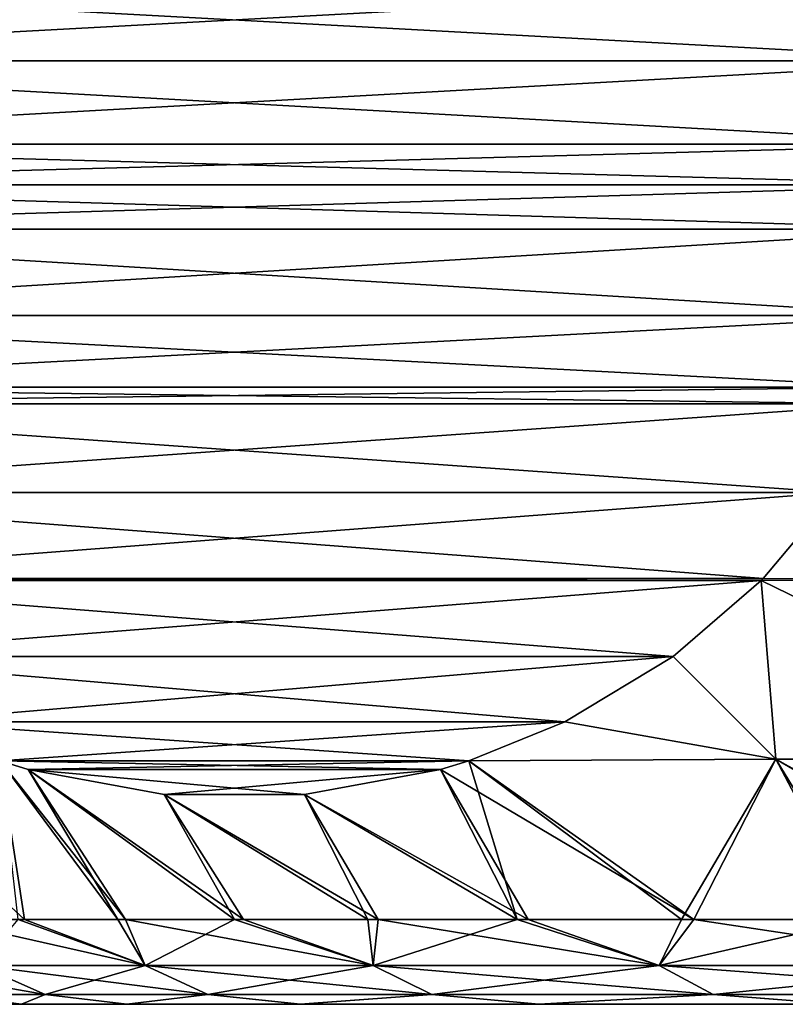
# Model space of a CAD drawing. Header units: metres. Extents: x -71 to 30, y -21 to 69.
# Tile 59 of 111: x -13.78 to -10.97, y 32.5 to 36.11. Entities that reach past the tile are written whole.
import ezdxf

# ---------------------------------------------------------------- set-up
doc = ezdxf.new("R2010")
doc.units = ezdxf.units.M
doc.layers.add('solid_DUSCHE_AUFPUTZ_EU_ASM_SW0003', color=7, linetype='CONTINUOUS')

msp = doc.modelspace()

# ---------------------------------------------------------------- linework, layer by layer
at = {"layer": 'solid_DUSCHE_AUFPUTZ_EU_ASM_SW0003'}
for points in [[(-10.219645, 35.954323, 0.200944), (-15.774263, 36.256329, 9.821825), (-10.206499, 36.256329, 0.178175)], [(-15.761117, 35.954323, 15.200944), (-10.206499, 36.256329, 24.821825), (-15.774263, 36.256329, 15.178175)], [(-15.761117, 35.954327, 9.799056), (-15.774263, 36.256329, 9.821825), (-10.219645, 35.954323, 0.200944)], [(-10.219645, 35.954323, -149.799057), (-15.774263, 36.256329, -140.178177), (-10.206499, 36.256329, -149.821823)], [(-15.761117, 35.954323, -134.799057), (-10.206499, 36.256329, -125.178177), (-15.774263, 36.256329, -134.821823)], [(-15.761117, 35.954327, -140.200943), (-15.774263, 36.256329, -140.178177), (-10.219645, 35.954323, -149.799057)], [(-10.219645, 35.954327, 24.799055), (-10.206499, 36.256329, 24.821825), (-15.761117, 35.954323, 15.200944)], [(-10.219645, 35.954327, -125.200943), (-10.206499, 36.256329, -125.178177), (-15.761117, 35.954323, -134.799057)], [(-15.761117, 35.954327, 9.799056), (-10.219645, 35.954323, 0.200944), (-10.260062, 35.649345, 0.270948)], [(-15.761117, 35.954327, 9.799056), (-10.260062, 35.649345, 0.270948), (-15.7207, 35.649342, 9.729052)], [(-10.219645, 35.954327, 24.799055), (-15.761117, 35.954323, 15.200944), (-15.7207, 35.649345, 15.270948)], [(-15.761117, 35.954327, -140.200943), (-10.219645, 35.954323, -149.799057), (-10.260062, 35.649345, -149.72905)], [(-15.761117, 35.954327, -140.200943), (-10.260062, 35.649345, -149.72905), (-15.7207, 35.649342, -140.27095)], [(-10.219645, 35.954327, -125.200943), (-15.761117, 35.954323, -134.799057), (-15.7207, 35.649345, -134.72905)], [(-10.219645, 35.954327, 24.799055), (-15.7207, 35.649345, 15.270948), (-10.260062, 35.649342, 24.729052)], [(-10.219645, 35.954327, -125.200943), (-15.7207, 35.649345, -134.72905), (-10.260062, 35.649342, -125.27095)], [(-15.7207, 35.649342, 9.729052), (-10.260062, 35.649345, 0.270948), (-10.290266, 35.500187, 0.323263)], [(-10.260062, 35.649342, 24.729052), (-15.7207, 35.649345, 15.270948), (-15.690496, 35.500187, 15.323263)], [(-15.7207, 35.649342, -140.27095), (-10.260062, 35.649345, -149.72905), (-10.290266, 35.500187, -149.676743)], [(-10.260062, 35.649342, -125.27095), (-15.7207, 35.649345, -134.72905), (-15.690496, 35.500187, -134.676743)], [(-15.7207, 35.649342, 9.729052), (-10.290266, 35.500187, 0.323263), (-15.690496, 35.500187, 9.676737)], [(-15.7207, 35.649342, -140.27095), (-10.290266, 35.500187, -149.676743), (-15.690496, 35.500187, -140.323257)], [(-10.260062, 35.649342, 24.729052), (-15.690496, 35.500187, 15.323263), (-10.290266, 35.500187, 24.676737)], [(-10.260062, 35.649342, -125.27095), (-15.690496, 35.500187, -134.676743), (-10.290266, 35.500187, -125.323265)], [(-15.690496, 35.500187, 9.676737), (-10.290266, 35.500187, 0.323263), (-10.330864, 35.338902, 0.393582)], [(-15.690496, 35.500187, 9.676737), (-10.330864, 35.338902, 0.393582), (-15.649897, 35.338898, 9.606417)], [(-10.290266, 35.500187, 24.676737), (-15.690496, 35.500187, 15.323263), (-15.649898, 35.338902, 15.393581)], [(-15.690496, 35.500187, -140.323257), (-10.290266, 35.500187, -149.676743), (-10.330864, 35.338902, -149.606415)], [(-15.690496, 35.500187, -140.323257), (-10.330864, 35.338902, -149.606415), (-15.649897, 35.338898, -140.393585)], [(-10.290266, 35.500187, -125.323265), (-15.690496, 35.500187, -134.676743), (-15.649898, 35.338902, -134.606415)], [(-10.290266, 35.500187, 24.676737), (-15.649898, 35.338902, 15.393581), (-10.330865, 35.338898, 24.606417)], [(-10.290266, 35.500187, -125.323265), (-15.649898, 35.338902, -134.606415), (-10.330865, 35.338898, -125.393585)], [(-10.330865, 35.338898, 24.606417), (-15.649898, 35.338902, 15.393581), (-15.543303, 35.021793, 15.57821)], [(-10.330865, 35.338898, -125.393585), (-15.649898, 35.338902, -134.606415), (-15.543303, 35.021793, -134.421783)], [(-15.649897, 35.338898, 9.606417), (-10.330864, 35.338902, 0.393582), (-10.437459, 35.021793, 0.578209)], [(-15.649897, 35.338898, -140.393585), (-10.330864, 35.338902, -149.606415), (-10.437459, 35.021793, -149.421783)], [(-15.649897, 35.338898, 9.606417), (-10.437459, 35.021793, 0.578209), (-15.543302, 35.021793, 9.421789)], [(-15.649897, 35.338898, -140.393585), (-10.437459, 35.021793, -149.421783), (-15.543302, 35.021793, -140.578217)], [(-10.330865, 35.338898, 24.606417), (-15.543303, 35.021793, 15.57821), (-10.43746, 35.021793, 24.421789)], [(-10.330865, 35.338898, -125.393585), (-15.543303, 35.021793, -134.421783), (-10.43746, 35.021793, -125.578209)], [(-10.43746, 35.021793, 24.421789), (-15.543303, 35.021793, 15.57821), (-15.425127, 34.759335, 15.782897)], [(-10.43746, 35.021793, -125.578209), (-15.543303, 35.021793, -134.421783), (-15.425127, 34.759335, -134.217102)], [(-15.543302, 35.021793, 9.421789), (-10.437459, 35.021793, 0.578209), (-10.555635, 34.759335, 0.782897)], [(-15.543302, 35.021793, 9.421789), (-10.555635, 34.759335, 0.782897), (-15.425127, 34.759335, 9.217103)], [(-15.543302, 35.021793, -140.578217), (-10.437459, 35.021793, -149.421783), (-10.555635, 34.759335, -149.217102)], [(-15.543302, 35.021793, -140.578217), (-10.555635, 34.759335, -149.217102), (-15.425127, 34.759335, -140.782898)], [(-10.43746, 35.021793, 24.421789), (-15.425127, 34.759335, 15.782897), (-10.555635, 34.759335, 24.217104)], [(-10.43746, 35.021793, -125.578209), (-15.425127, 34.759335, -134.217102), (-10.555635, 34.759335, -125.782898)], [(-15.425127, 34.759335, 9.217103), (-10.555635, 34.759335, 0.782897), (-10.587274, 34.698811, 0.837696)], [(-15.425127, 34.759335, 9.217103), (-10.587274, 34.698811, 0.837696), (-15.393487, 34.698811, 9.162301)], [(-10.555635, 34.759335, 24.217104), (-15.425127, 34.759335, 15.782897), (-15.393488, 34.698811, 15.837696)], [(-15.425127, 34.759335, -140.782898), (-10.555635, 34.759335, -149.217102), (-10.587274, 34.698811, -149.162308)], [(-15.425127, 34.759335, -140.782898), (-10.587274, 34.698811, -149.162308), (-15.393487, 34.698811, -140.837692)], [(-10.555635, 34.759335, -125.782898), (-15.425127, 34.759335, -134.217102), (-15.393488, 34.698811, -134.162308)], [(-10.555635, 34.759335, 24.217104), (-15.393488, 34.698811, 15.837696), (-10.587276, 34.698811, 24.1623)], [(-10.555635, 34.759335, -125.782898), (-15.393488, 34.698811, -134.162308), (-10.587276, 34.698811, -125.8377)], [(-10.587276, 34.698811, 24.1623), (-15.393488, 34.698811, 15.837696), (-15.190612, 34.37394, 16.189089)], [(-10.587276, 34.698811, -125.8377), (-15.393488, 34.698811, -134.162308), (-15.190612, 34.37394, -133.810913)], [(-15.393487, 34.698811, 9.162301), (-10.587274, 34.698811, 0.837696), (-10.790151, 34.37394, 1.189089)], [(-15.393487, 34.698811, 9.162301), (-10.790151, 34.37394, 1.189089), (-15.190606, 34.373932, 8.810902)], [(-15.393487, 34.698811, -140.837692), (-10.587274, 34.698811, -149.162308), (-10.790151, 34.37394, -148.810913)], [(-15.393487, 34.698811, -140.837692), (-10.790151, 34.37394, -148.810913), (-15.190606, 34.373932, -141.189102)], [(-10.587276, 34.698811, 24.1623), (-15.190612, 34.37394, 16.189089), (-10.790155, 34.373932, 23.810902)], [(-10.587276, 34.698811, -125.8377), (-15.190612, 34.37394, -133.810913), (-10.790155, 34.373932, -126.189095)], [(-10.790155, 34.373932, 23.810902), (-15.190612, 34.37394, 16.189089), (-14.926071, 34.059334, 16.647285)], [(-10.790155, 34.373932, -126.189095), (-15.190612, 34.37394, -133.810913), (-14.926071, 34.059334, -133.352707)], [(-15.190606, 34.373932, 8.810902), (-10.790151, 34.37394, 1.189089), (-11.05469, 34.059334, 1.647286)], [(-15.190606, 34.373932, -141.189102), (-10.790151, 34.37394, -148.810913), (-11.05469, 34.059334, -148.352707)], [(-15.190606, 34.373932, 8.810902), (-11.05469, 34.059334, 1.647286), (-14.926061, 34.059322, 8.352695)], [(-15.190606, 34.373932, -141.189102), (-11.05469, 34.059334, -148.352707), (-14.926061, 34.059322, -141.647308)], [(-10.790155, 34.373932, 23.810902), (-14.926071, 34.059334, 16.647285), (-11.054701, 34.059322, 23.352695)], [(-10.790155, 34.373932, -126.189095), (-14.926071, 34.059334, -133.352707), (-11.054701, 34.059322, -126.647301)], [(-10.790155, 34.373932, 23.810902), (-11.054701, 34.059322, 23.352695), (-9.820377, 34.052567, 24.476759)], [(-10.790155, 34.373932, -126.189095), (-11.054701, 34.059322, -126.647301), (-9.820377, 34.052567, -125.523239)], [(-11.05469, 34.059334, 1.647286), (-10.790151, 34.37394, 1.189089), (-9.82038, 34.052567, 0.523243)], [(-11.05469, 34.059334, -148.352707), (-10.790151, 34.37394, -148.810913), (-9.82038, 34.052567, -149.476761)], [(-11.054701, 34.059322, 23.352695), (-14.926071, 34.059334, 16.647285), (-14.919146, 34.052292, 16.659281)], [(-11.054701, 34.059322, -126.647301), (-14.926071, 34.059334, -133.352707), (-14.919146, 34.052292, -133.340714)], [(-14.926061, 34.059322, 8.352695), (-11.05469, 34.059334, 1.647286), (-11.061616, 34.052292, 1.659281)], [(-14.926061, 34.059322, -141.647308), (-11.05469, 34.059334, -148.352707), (-11.061616, 34.052292, -148.340714)], [(-14.926061, 34.059322, 8.352695), (-11.061616, 34.052292, 1.659281), (-14.919147, 34.052292, 8.340719)], [(-14.926061, 34.059322, -141.647308), (-11.061616, 34.052292, -148.340714), (-14.919147, 34.052292, -141.659286)], [(-14.919147, 34.052292, 8.340719), (-11.061616, 34.052292, 1.659281), (-11.384377, 33.773685, 2.218319)], [(-14.919147, 34.052292, 8.340719), (-11.384377, 33.773685, 2.218319), (-14.596372, 33.773678, 7.781657)], [(-14.919147, 34.052292, -141.659286), (-11.061616, 34.052292, -148.340714), (-11.384377, 33.773685, -147.781677)], [(-14.919147, 34.052292, -141.659286), (-11.384377, 33.773685, -147.781677), (-14.596372, 33.773678, -142.218338)], [(-11.054701, 34.059322, 23.352695), (-14.919146, 34.052292, 16.659281), (-11.061616, 34.052292, 23.340719)], [(-11.054701, 34.059322, -126.647301), (-14.919146, 34.052292, -133.340714), (-11.061616, 34.052292, -126.659279)], [(-11.061616, 34.052292, 23.340719), (-14.919146, 34.052292, 16.659281), (-14.596386, 33.773685, 17.218319)], [(-11.061616, 34.052292, -126.659279), (-14.919146, 34.052292, -133.340714), (-14.596386, 33.773685, -132.781677)], [(-11.061616, 34.052292, 23.340719), (-14.596386, 33.773685, 17.218319), (-11.384391, 33.773678, 22.781656)], [(-11.061616, 34.052292, -126.659279), (-14.596386, 33.773685, -132.781677), (-11.384391, 33.773678, -127.218346)], [(-11.061616, 34.052292, 23.340719), (-11.384391, 33.773678, 22.781656), (-11.007715, 33.397594, 22.839495)], [(-11.061616, 34.052292, -126.659279), (-11.384391, 33.773678, -127.218346), (-11.007715, 33.397594, -127.160507)], [(-11.384377, 33.773685, 2.218319), (-11.061616, 34.052292, 1.659281), (-11.00771, 33.397594, 2.1605)], [(-11.384377, 33.773685, -147.781677), (-11.061616, 34.052292, -148.340714), (-11.00771, 33.397594, -147.839493)], [(-11.05469, 34.059334, 1.647286), (-9.82038, 34.052567, 0.523243), (-11.061616, 34.052292, 1.659281)], [(-11.05469, 34.059334, -148.352707), (-9.82038, 34.052567, -149.476761), (-11.061616, 34.052292, -148.340714)], [(-11.054701, 34.059322, 23.352695), (-11.061616, 34.052292, 23.340719), (-9.820377, 34.052567, 24.476759)], [(-11.054701, 34.059322, -126.647301), (-11.061616, 34.052292, -126.659279), (-9.820377, 34.052567, -125.523239)], [(-11.061616, 34.052292, 1.659281), (-9.82038, 34.052567, 0.523243), (-9.722757, 33.397594, 0.943922)], [(-9.820377, 34.052567, 24.476759), (-11.061616, 34.052292, 23.340719), (-9.722762, 33.397594, 24.056074)], [(-11.061616, 34.052292, -148.340714), (-9.82038, 34.052567, -149.476761), (-9.722757, 33.397594, -149.056076)], [(-9.820377, 34.052567, -125.523239), (-11.061616, 34.052292, -126.659279), (-9.722762, 33.397594, -125.943924)], [(-11.061616, 34.052292, 1.659281), (-9.722757, 33.397594, 0.943922), (-11.00771, 33.397594, 2.1605)], [(-11.061616, 34.052292, 23.340719), (-11.007715, 33.397594, 22.839495), (-9.722762, 33.397594, 24.056074)], [(-11.061616, 34.052292, -148.340714), (-9.722757, 33.397594, -149.056076), (-11.00771, 33.397594, -147.839493)], [(-11.061616, 34.052292, -126.659279), (-11.007715, 33.397594, -127.160507), (-9.722762, 33.397594, -125.943924)], [(-11.384391, 33.773678, 22.781656), (-14.596386, 33.773685, 17.218319), (-14.20054, 33.534279, 17.903944)], [(-11.384391, 33.773678, -127.218346), (-14.596386, 33.773685, -132.781677), (-14.20054, 33.534279, -132.096054)], [(-14.596372, 33.773678, 7.781657), (-11.384377, 33.773685, 2.218319), (-11.780222, 33.534279, 2.903944)], [(-14.596372, 33.773678, -142.218338), (-11.384377, 33.773685, -147.781677), (-11.780222, 33.534279, -147.096054)], [(-14.596372, 33.773678, 7.781657), (-11.780222, 33.534279, 2.903944), (-14.200521, 33.534271, 7.096024)], [(-14.596372, 33.773678, -142.218338), (-11.780222, 33.534279, -147.096054), (-14.200521, 33.534271, -142.903976)], [(-11.384391, 33.773678, 22.781656), (-14.20054, 33.534279, 17.903944), (-11.780241, 33.534271, 22.096024)], [(-11.384391, 33.773678, -127.218346), (-14.20054, 33.534279, -132.096054), (-11.780241, 33.534271, -127.903976)], [(-11.384391, 33.773678, 22.781656), (-11.780241, 33.534271, 22.096024), (-11.007715, 33.397594, 22.839495)], [(-11.384391, 33.773678, -127.218346), (-11.780241, 33.534271, -127.903976), (-11.007715, 33.397594, -127.160507)], [(-11.780222, 33.534279, 2.903944), (-11.384377, 33.773685, 2.218319), (-11.00771, 33.397594, 2.1605)], [(-11.780222, 33.534279, -147.096054), (-11.384377, 33.773685, -147.781677), (-11.00771, 33.397594, -147.839493)], [(-11.780241, 33.534271, 22.096024), (-14.20054, 33.534279, 17.903944), (-13.848762, 33.391663, 18.513241)], [(-11.780241, 33.534271, -127.903976), (-14.20054, 33.534279, -132.096054), (-13.848762, 33.391663, -131.486755)], [(-14.200521, 33.534271, 7.096024), (-11.780222, 33.534279, 2.903944), (-12.132001, 33.391663, 3.513242)], [(-14.200521, 33.534271, -142.903976), (-11.780222, 33.534279, -147.096054), (-12.132001, 33.391663, -146.486755)], [(-14.200521, 33.534271, 7.096024), (-12.132001, 33.391663, 3.513242), (-13.848759, 33.391663, 6.486753)], [(-14.200521, 33.534271, -142.903976), (-12.132001, 33.391663, -146.486755), (-13.848759, 33.391663, -143.513245)], [(-11.780241, 33.534271, 22.096024), (-13.848762, 33.391663, 18.513241), (-12.132004, 33.391663, 21.486753)], [(-11.780241, 33.534271, -127.903976), (-13.848762, 33.391663, -131.486755), (-12.132004, 33.391663, -128.513245)], [(-11.780241, 33.534271, 22.096024), (-12.132004, 33.391663, 21.486753), (-11.007715, 33.397594, 22.839495)], [(-11.780241, 33.534271, -127.903976), (-12.132004, 33.391663, -128.513245), (-11.007715, 33.397594, -127.160507)], [(-11.780222, 33.534279, 2.903944), (-11.00771, 33.397594, 2.1605), (-12.132001, 33.391663, 3.513242)], [(-11.780222, 33.534279, -147.096054), (-11.00771, 33.397594, -147.839493), (-12.132001, 33.391663, -146.486755)], [(-14.392633, 33.397594, 17.07461), (-14.063663, 32.810917, 16.507208), (-13.757935, 32.810917, 17.456165)], [(-13.848762, 33.391663, 18.513241), (-14.392633, 33.397594, 17.07461), (-13.757935, 32.810917, 17.456165)], [(-14.392633, 33.397594, -132.925385), (-14.063663, 32.810917, -133.492798), (-13.757935, 32.810917, -132.543839)], [(-13.848762, 33.391663, -131.486755), (-14.392633, 33.397594, -132.925385), (-13.757935, 32.810917, -132.543839)], [(-13.848762, 33.391663, 18.513241), (-13.757935, 32.810917, 17.456165), (-13.388256, 32.810917, 18.382084)], [(-13.744931, 33.360085, 18.693081), (-13.848762, 33.391663, 18.513241), (-13.388256, 32.810917, 18.382084)], [(-12.132004, 33.391663, 21.486753), (-13.848762, 33.391663, 18.513241), (-13.744931, 33.360085, 18.693081)], [(-13.848762, 33.391663, -131.486755), (-13.757935, 32.810917, -132.543839), (-13.388256, 32.810917, -131.61792)], [(-13.744931, 33.360085, -131.306915), (-13.848762, 33.391663, -131.486755), (-13.388256, 32.810917, -131.61792)], [(-12.132004, 33.391663, -128.513245), (-13.848762, 33.391663, -131.486755), (-13.744931, 33.360085, -131.306915)], [(-13.848759, 33.391663, 6.486753), (-12.132001, 33.391663, 3.513242), (-12.235831, 33.360085, 3.693081)], [(-13.848759, 33.391663, 6.486753), (-12.235831, 33.360085, 3.693081), (-13.744909, 33.360081, 6.306881)], [(-13.416419, 32.810917, 6.682438), (-13.848759, 33.391663, 6.486753), (-13.744909, 33.360081, 6.306881)], [(-13.416419, 32.810917, 6.682438), (-13.781635, 32.810917, 7.610127), (-13.848759, 33.391663, 6.486753)], [(-13.848759, 33.391663, -143.513245), (-12.132001, 33.391663, -146.486755), (-12.235831, 33.360085, -146.306915)], [(-13.848759, 33.391663, -143.513245), (-12.235831, 33.360085, -146.306915), (-13.744909, 33.360081, -143.693115)], [(-13.416419, 32.810917, -143.317566), (-13.848759, 33.391663, -143.513245), (-13.744909, 33.360081, -143.693115)], [(-13.416419, 32.810917, -143.317566), (-13.781635, 32.810917, -142.389877), (-13.848759, 33.391663, -143.513245)], [(-12.132004, 33.391663, 21.486753), (-13.744931, 33.360085, 18.693081), (-12.235853, 33.360081, 21.306881)], [(-12.132004, 33.391663, -128.513245), (-13.744931, 33.360085, -131.306915), (-12.235853, 33.360081, -128.693115)], [(-12.132004, 33.391663, 21.486753), (-12.235853, 33.360081, 21.306881), (-11.308699, 32.810917, 21.771336)], [(-12.132004, 33.391663, -128.513245), (-12.235853, 33.360081, -128.693115), (-11.308699, 32.810917, -128.228668)], [(-11.954829, 32.810917, 4.07822), (-12.235831, 33.360085, 3.693081), (-12.132001, 33.391663, 3.513242)], [(-11.954829, 32.810917, -145.921783), (-12.235831, 33.360085, -146.306915), (-12.132001, 33.391663, -146.486755)], [(-11.007715, 33.397594, 22.839495), (-12.132004, 33.391663, 21.486753), (-11.308699, 32.810917, 21.771336)], [(-11.007715, 33.397594, -127.160507), (-12.132004, 33.391663, -128.513245), (-11.308699, 32.810917, -128.228668)], [(-11.353202, 32.810917, 3.283215), (-12.132001, 33.391663, 3.513242), (-11.00771, 33.397594, 2.1605)], [(-11.353202, 32.810917, -146.716782), (-12.132001, 33.391663, -146.486755), (-11.00771, 33.397594, -147.839493)], [(-11.353202, 32.810917, 3.283215), (-11.954829, 32.810917, 4.07822), (-12.132001, 33.391663, 3.513242)], [(-11.353202, 32.810917, -146.716782), (-11.954829, 32.810917, -145.921783), (-12.132001, 33.391663, -146.486755)], [(-10.698803, 32.810917, 2.531051), (-11.353202, 32.810917, 3.283215), (-11.00771, 33.397594, 2.1605)], [(-10.698803, 32.810917, -147.468948), (-11.353202, 32.810917, -146.716782), (-11.00771, 33.397594, -147.839493)], [(-11.007715, 33.397594, 22.839495), (-11.308699, 32.810917, 21.771336), (-10.650685, 32.810917, 22.52034)], [(-11.007715, 33.397594, -127.160507), (-11.308699, 32.810917, -128.228668), (-10.650685, 32.810917, -127.47966)], [(-11.007715, 33.397594, 22.839495), (-10.650685, 32.810917, 22.52034), (-9.943167, 32.810917, 23.222769)], [(-9.722762, 33.397594, 24.056074), (-11.007715, 33.397594, 22.839495), (-9.943167, 32.810917, 23.222769)], [(-11.007715, 33.397594, -127.160507), (-10.650685, 32.810917, -127.47966), (-9.943167, 32.810917, -126.777229)], [(-9.722762, 33.397594, -125.943924), (-11.007715, 33.397594, -127.160507), (-9.943167, 32.810917, -126.777229)], [(-9.994674, 32.810917, 1.825225), (-11.00771, 33.397594, 2.1605), (-9.722757, 33.397594, 0.943922)], [(-9.994674, 32.810917, 1.825225), (-10.698803, 32.810917, 2.531051), (-11.00771, 33.397594, 2.1605)], [(-9.994674, 32.810917, -148.174774), (-11.00771, 33.397594, -147.839493), (-9.722757, 33.397594, -149.056076)], [(-9.994674, 32.810917, -148.174774), (-10.698803, 32.810917, -147.468948), (-11.00771, 33.397594, -147.839493)], [(-13.744931, 33.360085, 18.693081), (-13.388256, 32.810917, 18.382084), (-12.956347, 32.810917, 19.280663)], [(-13.246927, 33.268063, 19.555649), (-13.744931, 33.360085, 18.693081), (-12.956347, 32.810917, 19.280663)], [(-12.235853, 33.360081, 21.306881), (-13.744931, 33.360085, 18.693081), (-13.246927, 33.268063, 19.555649)], [(-13.744931, 33.360085, -131.306915), (-13.388256, 32.810917, -131.61792), (-12.956347, 32.810917, -130.71933)], [(-13.246927, 33.268063, -130.444351), (-13.744931, 33.360085, -131.306915), (-12.956347, 32.810917, -130.71933)], [(-12.235853, 33.360081, -128.693115), (-13.744931, 33.360085, -131.306915), (-13.246927, 33.268063, -130.444351)], [(-13.744909, 33.360081, 6.306881), (-12.235831, 33.360085, 3.693081), (-12.733835, 33.268063, 4.555649)], [(-13.744909, 33.360081, -143.693115), (-12.235831, 33.360085, -146.306915), (-12.733835, 33.268063, -145.444351)], [(-13.744909, 33.360081, 6.306881), (-12.733835, 33.268063, 4.555649), (-13.246903, 33.268063, 5.444309)], [(-12.988841, 32.810917, 5.781791), (-13.744909, 33.360081, 6.306881), (-13.246903, 33.268063, 5.444309)], [(-12.988841, 32.810917, 5.781791), (-13.416419, 32.810917, 6.682438), (-13.744909, 33.360081, 6.306881)], [(-13.744909, 33.360081, -143.693115), (-12.733835, 33.268063, -145.444351), (-13.246903, 33.268063, -144.555695)], [(-12.988841, 32.810917, -144.218216), (-13.744909, 33.360081, -143.693115), (-13.246903, 33.268063, -144.555695)], [(-12.988841, 32.810917, -144.218216), (-13.416419, 32.810917, -143.317566), (-13.744909, 33.360081, -143.693115)], [(-12.235853, 33.360081, 21.306881), (-13.246927, 33.268063, 19.555649), (-12.733859, 33.268063, 20.444309)], [(-12.235853, 33.360081, -128.693115), (-13.246927, 33.268063, -130.444351), (-12.733859, 33.268063, -129.555695)], [(-12.235853, 33.360081, 21.306881), (-12.733859, 33.268063, 20.444309), (-11.914146, 32.810917, 20.979237)], [(-12.235853, 33.360081, -128.693115), (-12.733859, 33.268063, -129.555695), (-11.914146, 32.810917, -129.020767)], [(-11.954829, 32.810917, 4.07822), (-12.733835, 33.268063, 4.555649), (-12.235831, 33.360085, 3.693081)], [(-11.954829, 32.810917, -145.921783), (-12.733835, 33.268063, -145.444351), (-12.235831, 33.360085, -146.306915)], [(-12.235853, 33.360081, 21.306881), (-11.914146, 32.810917, 20.979237), (-11.308699, 32.810917, 21.771336)], [(-12.235853, 33.360081, -128.693115), (-11.914146, 32.810917, -129.020767), (-11.308699, 32.810917, -128.228668)], [(-13.246927, 33.268063, 19.555649), (-12.956347, 32.810917, 19.280663), (-12.464215, 32.810917, 20.147724)], [(-12.733859, 33.268063, 20.444309), (-13.246927, 33.268063, 19.555649), (-12.464215, 32.810917, 20.147724)], [(-13.246927, 33.268063, -130.444351), (-12.956347, 32.810917, -130.71933), (-12.464215, 32.810917, -129.85228)], [(-12.733859, 33.268063, -129.555695), (-13.246927, 33.268063, -130.444351), (-12.464215, 32.810917, -129.85228)], [(-12.500889, 32.810917, 4.912371), (-13.246903, 33.268063, 5.444309), (-12.733835, 33.268063, 4.555649)], [(-12.500889, 32.810917, 4.912371), (-12.988841, 32.810917, 5.781791), (-13.246903, 33.268063, 5.444309)], [(-12.500889, 32.810917, -145.087631), (-13.246903, 33.268063, -144.555695), (-12.733835, 33.268063, -145.444351)], [(-12.500889, 32.810917, -145.087631), (-12.988841, 32.810917, -144.218216), (-13.246903, 33.268063, -144.555695)], [(-12.733859, 33.268063, 20.444309), (-12.464215, 32.810917, 20.147724), (-11.914146, 32.810917, 20.979237)], [(-12.733859, 33.268063, -129.555695), (-12.464215, 32.810917, -129.85228), (-11.914146, 32.810917, -129.020767)], [(-11.954829, 32.810917, 4.07822), (-12.500889, 32.810917, 4.912371), (-12.733835, 33.268063, 4.555649)], [(-11.954829, 32.810917, -145.921783), (-12.500889, 32.810917, -145.087631), (-12.733835, 33.268063, -145.444351)], [(-13.316059, 32.642487, 18.015692), (-13.757935, 32.810917, 17.456165), (-14.063663, 32.810917, 16.507208)], [(-13.92208, 32.642487, 16.23041), (-13.316059, 32.642487, 18.015692), (-14.063663, 32.810917, 16.507208)], [(-13.316059, 32.642487, -131.984314), (-13.757935, 32.810917, -132.543839), (-14.063663, 32.810917, -133.492798)], [(-13.92208, 32.642487, -133.769592), (-13.316059, 32.642487, -131.984314), (-14.063663, 32.810917, -133.492798)], [(-13.316059, 32.642487, 6.984308), (-13.92208, 32.642487, 8.769589), (-13.781635, 32.810917, 7.610127)], [(-13.316059, 32.642487, -143.015686), (-13.92208, 32.642487, -141.230408), (-13.781635, 32.810917, -142.389877)], [(-13.316059, 32.642487, 6.984308), (-13.781635, 32.810917, 7.610127), (-13.416419, 32.810917, 6.682438)], [(-13.316059, 32.642487, -143.015686), (-13.781635, 32.810917, -142.389877), (-13.416419, 32.810917, -143.317566)], [(-13.316059, 32.642487, 18.015692), (-13.388256, 32.810917, 18.382084), (-13.757935, 32.810917, 17.456165)], [(-13.316059, 32.642487, -131.984314), (-13.388256, 32.810917, -131.61792), (-13.757935, 32.810917, -132.543839)], [(-13.316059, 32.642487, 6.984308), (-13.416419, 32.810917, 6.682438), (-12.988841, 32.810917, 5.781791)], [(-13.316059, 32.642487, -143.015686), (-13.416419, 32.810917, -143.317566), (-12.988841, 32.810917, -144.218216)], [(-12.482196, 32.642487, 19.706598), (-12.956347, 32.810917, 19.280663), (-13.388256, 32.810917, 18.382084)], [(-13.316059, 32.642487, 18.015692), (-12.482196, 32.642487, 19.706598), (-13.388256, 32.810917, 18.382084)], [(-12.482196, 32.642487, -130.293396), (-12.956347, 32.810917, -130.71933), (-13.388256, 32.810917, -131.61792)], [(-13.316059, 32.642487, -131.984314), (-12.482196, 32.642487, -130.293396), (-13.388256, 32.810917, -131.61792)], [(-12.482196, 32.642487, 5.293401), (-13.316059, 32.642487, 6.984308), (-12.988841, 32.810917, 5.781791)], [(-12.482196, 32.642487, -144.706604), (-13.316059, 32.642487, -143.015686), (-12.988841, 32.810917, -144.218216)], [(-12.482196, 32.642487, 5.293401), (-12.988841, 32.810917, 5.781791), (-12.500889, 32.810917, 4.912371)], [(-12.482196, 32.642487, -144.706604), (-12.988841, 32.810917, -144.218216), (-12.500889, 32.810917, -145.087631)], [(-12.482196, 32.642487, 19.706598), (-12.464215, 32.810917, 20.147724), (-12.956347, 32.810917, 19.280663)], [(-12.482196, 32.642487, -130.293396), (-12.464215, 32.810917, -129.85228), (-12.956347, 32.810917, -130.71933)], [(-12.482196, 32.642487, 5.293401), (-12.500889, 32.810917, 4.912371), (-11.954829, 32.810917, 4.07822)], [(-12.482196, 32.642487, -144.706604), (-12.500889, 32.810917, -145.087631), (-11.954829, 32.810917, -145.921783)], [(-11.434759, 32.642487, 3.725801), (-12.482196, 32.642487, 5.293401), (-11.954829, 32.810917, 4.07822)], [(-12.482196, 32.642487, 19.706598), (-11.434759, 32.642487, 21.274199), (-12.464215, 32.810917, 20.147724)], [(-11.434759, 32.642487, -146.2742), (-12.482196, 32.642487, -144.706604), (-11.954829, 32.810917, -145.921783)], [(-12.482196, 32.642487, -130.293396), (-11.434759, 32.642487, -128.7258), (-12.464215, 32.810917, -129.85228)], [(-11.434759, 32.642487, 21.274199), (-11.914146, 32.810917, 20.979237), (-12.464215, 32.810917, 20.147724)], [(-11.434759, 32.642487, -128.7258), (-11.914146, 32.810917, -129.020767), (-12.464215, 32.810917, -129.85228)], [(-11.434759, 32.642487, 3.725801), (-11.954829, 32.810917, 4.07822), (-11.353202, 32.810917, 3.283215)], [(-11.434759, 32.642487, -146.2742), (-11.954829, 32.810917, -145.921783), (-11.353202, 32.810917, -146.716782)], [(-11.434759, 32.642487, 21.274199), (-11.308699, 32.810917, 21.771336), (-11.914146, 32.810917, 20.979237)], [(-11.434759, 32.642487, -128.7258), (-11.308699, 32.810917, -128.228668), (-11.914146, 32.810917, -129.020767)], [(-11.434759, 32.642487, 3.725801), (-11.353202, 32.810917, 3.283215), (-10.698803, 32.810917, 2.531051)], [(-10.19167, 32.642487, 2.30833), (-11.434759, 32.642487, 3.725801), (-10.698803, 32.810917, 2.531051)], [(-11.434759, 32.642487, 21.274199), (-10.19167, 32.642487, 22.691669), (-11.308699, 32.810917, 21.771336)], [(-11.434759, 32.642487, -146.2742), (-11.353202, 32.810917, -146.716782), (-10.698803, 32.810917, -147.468948)], [(-10.19167, 32.642487, -147.691666), (-11.434759, 32.642487, -146.2742), (-10.698803, 32.810917, -147.468948)], [(-11.434759, 32.642487, -128.7258), (-10.19167, 32.642487, -127.308327), (-11.308699, 32.810917, -128.228668)], [(-10.19167, 32.642487, 22.691669), (-10.650685, 32.810917, 22.52034), (-11.308699, 32.810917, 21.771336)], [(-10.19167, 32.642487, -127.308327), (-10.650685, 32.810917, -127.47966), (-11.308699, 32.810917, -128.228668)], [(-14.289891, 32.642487, 14.3813), (-14.044203, 32.536209, 14.348954), (-13.682715, 32.536209, 16.166273)], [(-14.289891, 32.642487, 14.3813), (-13.682715, 32.536209, 16.166273), (-13.92208, 32.642487, 16.23041)], [(-14.289891, 32.642487, -135.618698), (-14.044203, 32.536209, -135.651047), (-13.682715, 32.536209, -133.833725)], [(-14.289891, 32.642487, -135.618698), (-13.682715, 32.536209, -133.833725), (-13.92208, 32.642487, -133.769592)], [(-13.92208, 32.642487, 8.769589), (-13.682715, 32.536209, 8.833728), (-14.044203, 32.536209, 10.651046)], [(-13.92208, 32.642487, -141.230408), (-13.682715, 32.536209, -141.166275), (-14.044203, 32.536209, -139.348953)], [(-13.92208, 32.642487, 16.23041), (-13.682715, 32.536209, 16.166273), (-13.087113, 32.536209, 17.92086)], [(-13.92208, 32.642487, 16.23041), (-13.087113, 32.536209, 17.92086), (-13.316059, 32.642487, 18.015692)], [(-13.316059, 32.642487, 6.984308), (-13.682715, 32.536209, 8.833728), (-13.92208, 32.642487, 8.769589)], [(-13.92208, 32.642487, -133.769592), (-13.682715, 32.536209, -133.833725), (-13.087113, 32.536209, -132.079147)], [(-13.92208, 32.642487, -133.769592), (-13.087113, 32.536209, -132.079147), (-13.316059, 32.642487, -131.984314)], [(-13.316059, 32.642487, -143.015686), (-13.682715, 32.536209, -141.166275), (-13.92208, 32.642487, -141.230408)], [(-13.316059, 32.642487, 6.984308), (-13.087113, 32.536209, 7.07914), (-13.682715, 32.536209, 8.833728)], [(-13.316059, 32.642487, -143.015686), (-13.087113, 32.536209, -142.920853), (-13.682715, 32.536209, -141.166275)], [(-13.316059, 32.642487, 18.015692), (-13.087113, 32.536209, 17.92086), (-12.267587, 32.536209, 19.582695)], [(-13.316059, 32.642487, 18.015692), (-12.267587, 32.536209, 19.582695), (-12.482196, 32.642487, 19.706598)], [(-12.482196, 32.642487, 5.293401), (-13.087113, 32.536209, 7.07914), (-13.316059, 32.642487, 6.984308)], [(-13.316059, 32.642487, -131.984314), (-13.087113, 32.536209, -132.079147), (-12.267587, 32.536209, -130.417313)], [(-13.316059, 32.642487, -131.984314), (-12.267587, 32.536209, -130.417313), (-12.482196, 32.642487, -130.293396)], [(-12.482196, 32.642487, -144.706604), (-13.087113, 32.536209, -142.920853), (-13.316059, 32.642487, -143.015686)], [(-12.482196, 32.642487, 5.293401), (-12.267587, 32.536209, 5.417305), (-13.087113, 32.536209, 7.07914)], [(-12.482196, 32.642487, -144.706604), (-12.267587, 32.536209, -144.582687), (-13.087113, 32.536209, -142.920853)], [(-12.482196, 32.642487, 19.706598), (-12.267587, 32.536209, 19.582695), (-11.238159, 32.536209, 21.123343)], [(-12.482196, 32.642487, 19.706598), (-11.238159, 32.536209, 21.123343), (-11.434759, 32.642487, 21.274199)], [(-11.434759, 32.642487, 3.725801), (-12.267587, 32.536209, 5.417305), (-12.482196, 32.642487, 5.293401)], [(-12.482196, 32.642487, -130.293396), (-12.267587, 32.536209, -130.417313), (-11.238159, 32.536209, -128.876663)], [(-12.482196, 32.642487, -130.293396), (-11.238159, 32.536209, -128.876663), (-11.434759, 32.642487, -128.7258)], [(-11.434759, 32.642487, -146.2742), (-12.267587, 32.536209, -144.582687), (-12.482196, 32.642487, -144.706604)], [(-11.434759, 32.642487, 3.725801), (-11.238159, 32.536209, 3.876657), (-12.267587, 32.536209, 5.417305)], [(-11.434759, 32.642487, -146.2742), (-11.238159, 32.536209, -146.123337), (-12.267587, 32.536209, -144.582687)], [(-11.434759, 32.642487, 21.274199), (-11.238159, 32.536209, 21.123343), (-10.016442, 32.536209, 22.516443)], [(-11.434759, 32.642487, 21.274199), (-10.016442, 32.536209, 22.516443), (-10.19167, 32.642487, 22.691669)], [(-10.19167, 32.642487, 2.30833), (-11.238159, 32.536209, 3.876657), (-11.434759, 32.642487, 3.725801)], [(-11.434759, 32.642487, -128.7258), (-11.238159, 32.536209, -128.876663), (-10.016442, 32.536209, -127.483559)], [(-11.434759, 32.642487, -128.7258), (-10.016442, 32.536209, -127.483559), (-10.19167, 32.642487, -127.308327)], [(-10.19167, 32.642487, -147.691666), (-11.238159, 32.536209, -146.123337), (-11.434759, 32.642487, -146.2742)], [(-10.19167, 32.642487, 2.30833), (-10.016442, 32.536209, 2.483557), (-11.238159, 32.536209, 3.876657)], [(-10.19167, 32.642487, -147.691666), (-10.016442, 32.536209, -147.516449), (-11.238159, 32.536209, -146.123337)], [(-13.76927, 32.5, 14.392547), (-14.165389, 32.536209, 12.5), (-13.898733, 32.5, 12.5)], [(-13.76927, 32.5, 14.392547), (-14.044203, 32.536209, 14.348954), (-14.165389, 32.536209, 12.5)], [(-13.769269, 32.5, -135.607452), (-14.165389, 32.536209, -137.5), (-13.898733, 32.5, -137.5)], [(-13.769269, 32.5, -135.607452), (-14.044203, 32.536209, -135.651047), (-14.165389, 32.536209, -137.5)], [(-14.044203, 32.536209, 10.651046), (-13.769444, 32.5, 10.60878), (-13.898733, 32.5, 12.5)], [(-13.76927, 32.5, 14.392547), (-13.682715, 32.536209, 16.166273), (-14.044203, 32.536209, 14.348954)], [(-14.044203, 32.536209, 10.651046), (-13.682715, 32.536209, 8.833728), (-13.769444, 32.5, 10.60878)], [(-14.044203, 32.536209, -139.348953), (-13.769428, 32.5, -139.391327), (-13.898733, 32.5, -137.5)], [(-13.769269, 32.5, -135.607452), (-13.682715, 32.536209, -133.833725), (-14.044203, 32.536209, -135.651047)], [(-14.044203, 32.536209, -139.348953), (-13.682715, 32.536209, -141.166275), (-13.769428, 32.5, -139.391327)], [(-13.682715, 32.536209, 8.833728), (-13.383706, 32.5, 8.751555), (-13.769444, 32.5, 10.60878)], [(-13.682715, 32.536209, -141.166275), (-13.383679, 32.5, -141.248535), (-13.769428, 32.5, -139.391327)], [(-13.76927, 32.5, 14.392547), (-13.383336, 32.5, 16.249769), (-13.682715, 32.536209, 16.166273)], [(-13.769269, 32.5, -135.607452), (-13.383336, 32.5, -133.750229), (-13.682715, 32.536209, -133.833725)], [(-13.383336, 32.5, 16.249769), (-13.087113, 32.536209, 17.92086), (-13.682715, 32.536209, 16.166273)], [(-13.682715, 32.536209, 8.833728), (-13.087113, 32.536209, 7.07914), (-13.383706, 32.5, 8.751555)], [(-13.383336, 32.5, -133.750229), (-13.087113, 32.536209, -132.079147), (-13.682715, 32.536209, -133.833725)], [(-13.682715, 32.536209, -141.166275), (-13.087113, 32.536209, -142.920853), (-13.383679, 32.5, -141.248535)], [(-13.087113, 32.536209, 7.07914), (-12.748619, 32.5, 6.963985), (-13.383706, 32.5, 8.751555)], [(-13.087113, 32.536209, -142.920853), (-12.748582, 32.5, -143.036102), (-13.383679, 32.5, -141.248535)], [(-13.383336, 32.5, 16.249769), (-12.74808, 32.5, 18.037256), (-13.087113, 32.536209, 17.92086)], [(-13.383336, 32.5, -133.750229), (-12.748081, 32.5, -131.962753), (-13.087113, 32.536209, -132.079147)], [(-12.74808, 32.5, 18.037256), (-12.267587, 32.536209, 19.582695), (-13.087113, 32.536209, 17.92086)], [(-13.087113, 32.536209, 7.07914), (-12.267587, 32.536209, 5.417305), (-12.748619, 32.5, 6.963985)], [(-12.748081, 32.5, -131.962753), (-12.267587, 32.536209, -130.417313), (-13.087113, 32.536209, -132.079147)], [(-13.087113, 32.536209, -142.920853), (-12.267587, 32.536209, -144.582687), (-12.748582, 32.5, -143.036102)], [(-12.267587, 32.536209, 5.417305), (-11.875915, 32.5, 5.279386), (-12.748619, 32.5, 6.963985)], [(-12.267587, 32.536209, -144.582687), (-11.875867, 32.5, -144.720688), (-12.748582, 32.5, -143.036102)], [(-12.748081, 32.5, -131.962753), (-11.875216, 32.5, -130.278229), (-12.267587, 32.536209, -130.417313)], [(-12.74808, 32.5, 18.037256), (-11.875211, 32.5, 19.721771), (-12.267587, 32.536209, 19.582695)], [(-11.875211, 32.5, 19.721771), (-11.238159, 32.536209, 21.123343), (-12.267587, 32.536209, 19.582695)], [(-12.267587, 32.536209, 5.417305), (-11.238159, 32.536209, 3.876657), (-11.875915, 32.5, 5.279386)], [(-11.875216, 32.5, -130.278229), (-11.238159, 32.536209, -128.876663), (-12.267587, 32.536209, -130.417313)], [(-12.267587, 32.536209, -144.582687), (-11.238159, 32.536209, -146.123337), (-11.875867, 32.5, -144.720688)], [(-11.238159, 32.536209, 3.876657), (-10.782125, 32.5, 3.729585), (-11.875915, 32.5, 5.279386)], [(-11.238159, 32.536209, -146.123337), (-10.782071, 32.5, -146.270477), (-11.875867, 32.5, -144.720688)], [(-11.875216, 32.5, -130.278229), (-10.78128, 32.5, -128.728546), (-11.238159, 32.536209, -128.876663)], [(-11.875211, 32.5, 19.721771), (-10.78127, 32.5, 21.271467), (-11.238159, 32.536209, 21.123343)], [(-10.78127, 32.5, 21.271467), (-10.016442, 32.536209, 22.516443), (-11.238159, 32.536209, 21.123343)], [(-11.238159, 32.536209, 3.876657), (-10.016442, 32.536209, 2.483557), (-10.782125, 32.5, 3.729585)], [(-10.78128, 32.5, -128.728546), (-10.016442, 32.536209, -127.483559), (-11.238159, 32.536209, -128.876663)], [(-11.238159, 32.536209, -146.123337), (-10.016442, 32.536209, -147.516449), (-10.782071, 32.5, -146.270477)], [(-13.898733, 32.5, 12.5), (-10, 32.5, 12.5), (-9.888285, 32.5, 13.990518)], [(-13.769444, 32.5, 10.60878), (-10, 32.5, 12.5), (-13.898733, 32.5, 12.5)], [(-13.76927, 32.5, 14.392547), (-13.898733, 32.5, 12.5), (-9.888285, 32.5, 13.990518)], [(-13.898733, 32.5, -137.5), (-10, 32.5, -137.5), (-9.888285, 32.5, -136.009476)], [(-13.769428, 32.5, -139.391327), (-10, 32.5, -137.5), (-13.898733, 32.5, -137.5)], [(-13.769269, 32.5, -135.607452), (-13.898733, 32.5, -137.5), (-9.888285, 32.5, -136.009476)], [(-13.769444, 32.5, 10.60878), (-9.888285, 32.5, 11.009482), (-10, 32.5, 12.5)], [(-13.769444, 32.5, 10.60878), (-9.555727, 32.5, 9.552489), (-9.888285, 32.5, 11.009482)], [(-13.769444, 32.5, 10.60878), (-13.383706, 32.5, 8.751555), (-9.555727, 32.5, 9.552489)], [(-13.769428, 32.5, -139.391327), (-9.888285, 32.5, -138.990524), (-10, 32.5, -137.5)], [(-13.769428, 32.5, -139.391327), (-9.555727, 32.5, -140.44751), (-9.888285, 32.5, -138.990524)], [(-13.769428, 32.5, -139.391327), (-13.383679, 32.5, -141.248535), (-9.555727, 32.5, -140.44751)], [(-13.76927, 32.5, 14.392547), (-9.888285, 32.5, 13.990518), (-9.555727, 32.5, 15.447511)], [(-13.76927, 32.5, 14.392547), (-9.555727, 32.5, 15.447511), (-13.383336, 32.5, 16.249769)], [(-13.769269, 32.5, -135.607452), (-9.888285, 32.5, -136.009476), (-9.555727, 32.5, -134.55249)], [(-13.769269, 32.5, -135.607452), (-9.555727, 32.5, -134.55249), (-13.383336, 32.5, -133.750229)], [(-13.383706, 32.5, 8.751555), (-9.009727, 32.5, 8.161251), (-9.555727, 32.5, 9.552489)], [(-13.383706, 32.5, 8.751555), (-12.748619, 32.5, 6.963985), (-9.009727, 32.5, 8.161251)], [(-13.383679, 32.5, -141.248535), (-9.009727, 32.5, -141.838745), (-9.555727, 32.5, -140.44751)], [(-13.383679, 32.5, -141.248535), (-12.748582, 32.5, -143.036102), (-9.009727, 32.5, -141.838745)], [(-13.383336, 32.5, 16.249769), (-9.555727, 32.5, 15.447511), (-9.009727, 32.5, 16.838749)], [(-13.383336, 32.5, 16.249769), (-9.009727, 32.5, 16.838749), (-12.74808, 32.5, 18.037256)], [(-13.383336, 32.5, -133.750229), (-9.555727, 32.5, -134.55249), (-9.009727, 32.5, -133.161255)], [(-13.383336, 32.5, -133.750229), (-9.009727, 32.5, -133.161255), (-12.748081, 32.5, -131.962753)], [(-12.748619, 32.5, 6.963985), (-8.26233, 32.5, 6.866721), (-9.009727, 32.5, 8.161251)], [(-12.748619, 32.5, 6.963985), (-11.875915, 32.5, 5.279386), (-8.26233, 32.5, 6.866721)], [(-12.748582, 32.5, -143.036102), (-8.26233, 32.5, -143.133286), (-9.009727, 32.5, -141.838745)], [(-12.748582, 32.5, -143.036102), (-11.875867, 32.5, -144.720688), (-8.26233, 32.5, -143.133286)], [(-12.748081, 32.5, -131.962753), (-9.009727, 32.5, -133.161255), (-8.26233, 32.5, -131.866714)], [(-12.748081, 32.5, -131.962753), (-8.26233, 32.5, -131.866714), (-7.330483, 32.5, -130.698257)], [(-12.748081, 32.5, -131.962753), (-7.330483, 32.5, -130.698257), (-11.875216, 32.5, -130.278229)], [(-12.74808, 32.5, 18.037256), (-9.009727, 32.5, 16.838749), (-8.26233, 32.5, 18.133278)], [(-12.74808, 32.5, 18.037256), (-8.26233, 32.5, 18.133278), (-7.330483, 32.5, 19.301746)], [(-12.74808, 32.5, 18.037256), (-7.330483, 32.5, 19.301746), (-11.875211, 32.5, 19.721771)], [(-11.875915, 32.5, 5.279386), (-6.234968, 32.5, 4.681753), (-7.330483, 32.5, 5.698253)], [(-11.875915, 32.5, 5.279386), (-10.782125, 32.5, 3.729585), (-6.234968, 32.5, 4.681753)], [(-11.875915, 32.5, 5.279386), (-7.330483, 32.5, 5.698253), (-8.26233, 32.5, 6.866721)], [(-11.875867, 32.5, -144.720688), (-6.234968, 32.5, -145.318253), (-7.330483, 32.5, -144.301743)], [(-11.875867, 32.5, -144.720688), (-10.782071, 32.5, -146.270477), (-6.234968, 32.5, -145.318253)], [(-11.875867, 32.5, -144.720688), (-7.330483, 32.5, -144.301743), (-8.26233, 32.5, -143.133286)], [(-11.875216, 32.5, -130.278229), (-7.330483, 32.5, -130.698257), (-6.234968, 32.5, -129.681747)], [(-11.875216, 32.5, -130.278229), (-6.234968, 32.5, -129.681747), (-5, 32.5, -128.839752)], [(-11.875216, 32.5, -130.278229), (-5, 32.5, -128.839752), (-10.78128, 32.5, -128.728546)], [(-11.875211, 32.5, 19.721771), (-7.330483, 32.5, 19.301746), (-6.234968, 32.5, 20.318247)], [(-11.875211, 32.5, 19.721771), (-6.234968, 32.5, 20.318247), (-5, 32.5, 21.160254)], [(-11.875211, 32.5, 19.721771), (-5, 32.5, 21.160254), (-10.78127, 32.5, 21.271467)]]:
    msp.add_3dface(points, dxfattribs=at)

doc.saveas('drawing.dxf')
